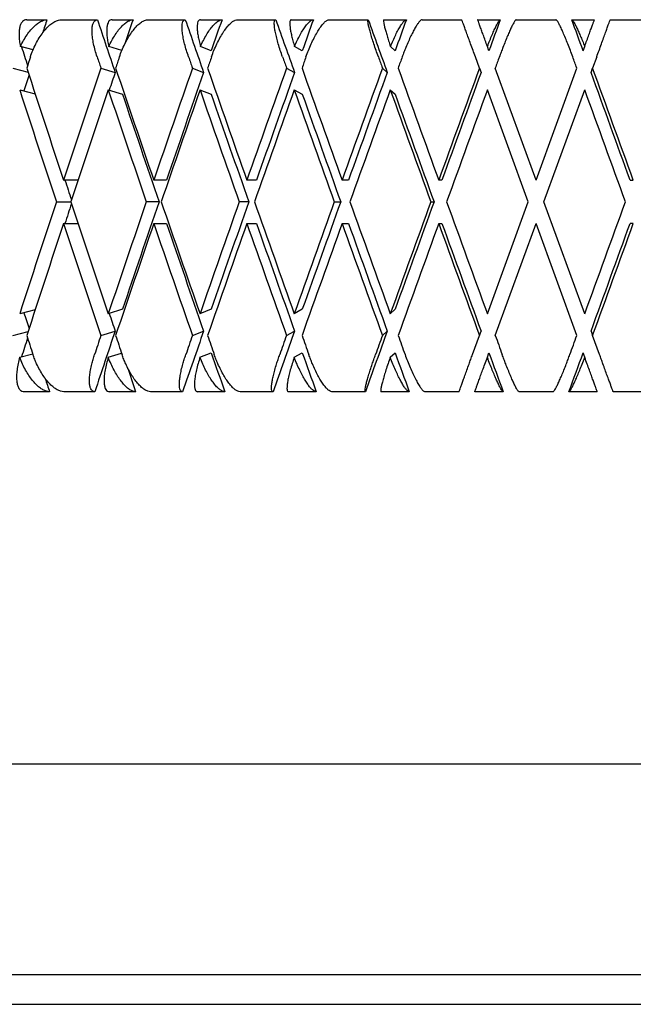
# Model space of a CAD drawing. Header units: millimetres. Extents: x 8 to 740, y 12 to 985.
# Tile 53 of 64: x 604 to 612, y 564 to 577. Entities that reach past the tile are written whole.
import ezdxf

# ---------------------------------------------------------------- set-up
doc = ezdxf.new("R2010")
doc.units = ezdxf.units.MM

msp = doc.modelspace()

# ---------------------------------------------------------------- linework, layer by layer
at = {"color": 7, "linetype": 'Continuous', "lineweight": 30}
for p, q in [((604.236, 577.477), (604.507, 577.477)), ((604.699, 577.477), (605.185, 577.477)), ((605.381, 577.477), (605.663, 577.477)), ((605.862, 577.477), (606.366, 577.477)), ((606.568, 577.477), (606.859, 577.477)), ((607.064, 577.477), (607.582, 577.477)), ((607.789, 577.477), (608.087, 577.477)), ((608.296, 577.477), (608.823, 577.477)), ((609.034, 577.477), (609.336, 577.477)), ((609.548, 577.477), (610.081, 577.477)), ((610.294, 577.477), (610.598, 577.477)), ((610.811, 577.477), (611.346, 577.477)), ((611.559, 577.477), (611.863, 577.477)), ((612.076, 577.477), (612.608, 577.477)), ((604.321, 577.073), (604.15, 577.117)), ((605.512, 577.063), (605.338, 577.117)), ((606.713, 577.06), (606.569, 577.117)), ((607.938, 577.06), (607.834, 577.117)), ((609.185, 577.06), (609.122, 577.117)), ((610.446, 577.06), (610.425, 577.117)), ((611.711, 577.06), (611.732, 577.117)), ((610.318, 576.828), (610.263, 576.977)), ((611.894, 576.977), (611.839, 576.827)), ((604.046, 576.828), (604.253, 576.774)), ((605.232, 576.828), (605.423, 576.768)), ((606.461, 576.828), (606.612, 576.768)), ((607.725, 576.828), (607.834, 576.768)), ((609.014, 576.828), (609.079, 576.768)), ((610.318, 576.828), (610.339, 576.768)), ((611.078, 575.322), (610.531, 576.827)), ((611.078, 575.322), (611.626, 576.828)), ((611.817, 576.767), (611.839, 576.827)), ((604.14, 576.535), (604.348, 576.481)), ((605.329, 576.535), (605.522, 576.475)), ((606.562, 576.535), (606.713, 576.475)), ((607.829, 576.535), (607.938, 576.475)), ((609.12, 576.535), (609.185, 576.475)), ((610.972, 575.03), (610.424, 576.535)), ((611.185, 575.03), (611.733, 576.535)), ((604.924, 575.322), (604.729, 575.322)), ((606.113, 575.322), (605.942, 575.322)), ((607.322, 575.322), (607.193, 575.322)), ((608.559, 575.322), (608.472, 575.322)), ((609.814, 575.322), (609.771, 575.322)), ((612.342, 575.322), (612.385, 575.322)), ((604.633, 575.03), (604.826, 575.03)), ((606.013, 575.03), (605.842, 575.03)), ((607.219, 575.03), (607.09, 575.03)), ((608.367, 575.03), (608.454, 575.03)), ((609.665, 575.03), (609.708, 575.03)), ((610.424, 573.525), (610.972, 575.03)), ((611.733, 573.525), (611.185, 575.03)), ((604.729, 574.738), (604.923, 574.738)), ((605.942, 574.738), (606.113, 574.738)), ((607.193, 574.738), (607.322, 574.738)), ((608.472, 574.738), (608.559, 574.738)), ((609.771, 574.738), (609.814, 574.738)), ((610.531, 573.232), (611.078, 574.738)), ((611.626, 573.232), (611.078, 574.738)), ((612.385, 574.738), (612.342, 574.738)), ((604.348, 573.579), (604.14, 573.525)), ((605.522, 573.585), (605.33, 573.525)), ((606.713, 573.585), (606.563, 573.525)), ((607.938, 573.585), (607.829, 573.525)), ((609.185, 573.585), (609.12, 573.525)), ((604.046, 573.232), (604.253, 573.286)), ((605.232, 573.232), (605.423, 573.292)), ((606.461, 573.232), (606.612, 573.292)), ((607.725, 573.232), (607.834, 573.292)), ((609.014, 573.232), (609.079, 573.292)), ((610.225, 572.977), (610.318, 573.232)), ((610.318, 573.232), (610.339, 573.292)), ((611.817, 573.292), (611.839, 573.232)), ((611.932, 572.977), (611.839, 573.232)), ((604.141, 572.94), (604.316, 572.986)), ((605.331, 572.94), (605.509, 572.996)), ((606.563, 572.94), (606.713, 573)), ((607.83, 572.94), (607.938, 573)), ((609.12, 572.94), (609.185, 573)), ((610.424, 572.94), (610.446, 573)), ((611.733, 572.94), (611.711, 573)), ((604.541, 572.477), (604.202, 572.477)), ((605.15, 572.477), (604.733, 572.477)), ((605.699, 572.477), (605.346, 572.477)), ((606.329, 572.477), (605.898, 572.477)), ((606.896, 572.477), (606.532, 572.477)), ((607.544, 572.477), (607.101, 572.477)), ((608.124, 572.477), (607.752, 572.477)), ((608.785, 572.477), (608.334, 572.477)), ((609.374, 572.477), (608.996, 572.477)), ((610.043, 572.477), (609.586, 572.477)), ((610.636, 572.477), (610.256, 572.477)), ((611.308, 572.477), (610.85, 572.477)), ((611.901, 572.477), (611.521, 572.477)), ((612.57, 572.477), (612.114, 572.477)), ((598.472, 564.643), (610.972, 564.643)), ((610.972, 564.643), (623.472, 564.643)), ((610.972, 564.243), (598.949, 564.243)), ((622.995, 564.243), (610.972, 564.243))]:
    msp.add_line(p, q, dxfattribs=at)
for centre, major_axis, ratio, start_param, end_param in [((610.972, 575.03), (12.928, 39.781), 0.165076, 1.562916, 1.567376), ((610.972, 575.03), (-13.807, 39.809), 0.111284, 1.470745, 1.488586), ((610.972, 575.03), (13.413, 39.795), 0.13843, 1.555946, 1.564107), ((610.972, 575.03), (-14.111, 39.821), 0.083767, 1.479647, 1.497488), ((610.972, 575.03), (13.807, 39.809), 0.111284, 1.5479, 1.558394), ((610.972, 575.03), (-14.328, 39.83), 0.055984, 1.489187, 1.507027), ((610.972, 575.03), (14.111, 39.821), 0.083767, 1.538998, 1.549492), ((610.972, 575.03), (-14.457, 39.836), 0.028033, 1.499149, 1.51699), ((610.972, 575.03), (14.328, 39.83), 0.055984, 1.529458, 1.539952), ((610.972, 575.03), (14.457, 39.836), 0.028033, 1.519496, 1.52999), ((610.972, 575.615), (-14.457, 39.836), 0.028033, 4.738503, 4.74899), ((610.972, 575.03), (-13.413, 39.795), 0.13843, 1.471848, 1.47819), ((610.972, 574.445), (13.373, 41.153), 0.165076, 1.562907, 1.566553), ((610.972, 575.03), (-14.283, 41.181), 0.111284, 1.484947, 1.488586), ((610.972, 574.445), (13.875, 41.167), 0.13843, 1.555937, 1.559583), ((610.972, 575.03), (-14.598, 41.194), 0.083767, 1.493849, 1.497488), ((610.972, 574.445), (14.283, 41.181), 0.111284, 1.547891, 1.551537), ((610.972, 575.03), (-14.822, 41.204), 0.055984, 1.503388, 1.507027), ((610.972, 574.445), (14.598, 41.194), 0.083767, 1.538989, 1.542635), ((610.972, 575.03), (-14.955, 41.21), 0.028033, 1.513351, 1.51699), ((610.972, 574.445), (14.822, 41.204), 0.055984, 1.529449, 1.533096), ((610.972, 574.445), (14.955, 41.21), 0.028033, 1.519487, 1.523133), ((610.972, 575.03), (-14.955, 41.21), 0.028033, 4.745849, 4.749488), ((610.972, 575.615), (-13.875, 41.167), 0.13843, 1.494743, 1.531268), ((610.972, 575.03), (13.875, 41.167), 0.13843, 1.573786, 1.610325), ((610.972, 575.03), (13.413, 39.795), 0.13843, 1.573786, 1.579732), ((610.972, 575.615), (-14.283, 41.181), 0.111284, 1.502789, 1.539314), ((610.972, 575.03), (14.283, 41.181), 0.111284, 1.56574, 1.602279), ((610.972, 575.03), (13.807, 39.809), 0.111284, 1.56574, 1.602034), ((610.972, 575.615), (-14.598, 41.194), 0.083767, 1.511691, 1.548216), ((610.972, 575.03), (14.598, 41.194), 0.083767, 1.556838, 1.593377), ((610.972, 575.03), (14.111, 39.821), 0.083767, 1.556838, 1.593132), ((610.972, 575.615), (-14.822, 41.204), 0.055984, 1.521231, 1.557755), ((610.972, 575.03), (14.822, 41.204), 0.055984, 1.547299, 1.583837), ((610.972, 575.03), (14.328, 39.83), 0.055984, 1.547299, 1.583593), ((610.972, 575.615), (-14.955, 41.21), 0.028033, 1.531193, 1.567718), ((610.972, 575.03), (14.955, 41.21), 0.028033, 1.537336, 1.573875), ((610.972, 575.03), (14.457, 39.836), 0.028033, 1.537336, 1.57363), ((610.972, 575.615), (-14.457, 39.836), 0.028033, 4.694877, 4.731156), ((610.972, 575.615), (-14.955, 41.21), 0.028033, 4.695121, 4.731646), ((610.972, 575.03), (12.928, 39.781), 0.165076, 1.581599, 1.586966), ((610.972, 575.03), (-13.875, 41.167), 0.13843, 1.487641, 1.524173), ((610.972, 574.445), (13.875, 41.167), 0.13843, 1.566687, 1.60323), ((610.972, 575.03), (-14.283, 41.181), 0.111284, 1.49569, 1.532219), ((610.972, 575.03), (-13.807, 39.809), 0.111284, 1.495932, 1.532219), ((610.972, 574.445), (14.283, 41.181), 0.111284, 1.558641, 1.595184), ((610.972, 575.03), (-14.598, 41.194), 0.083767, 1.504592, 1.541121), ((610.972, 575.03), (-14.111, 39.821), 0.083767, 1.504834, 1.541121), ((610.972, 574.445), (14.598, 41.194), 0.083767, 1.549737, 1.586282), ((610.972, 575.03), (-14.822, 41.204), 0.055984, 1.514129, 1.550661), ((610.972, 575.03), (-14.328, 39.83), 0.055984, 1.514374, 1.550661), ((610.972, 574.445), (14.822, 41.204), 0.055984, 1.540197, 1.576742), ((610.972, 575.03), (-14.955, 41.21), 0.028033, 1.524091, 1.560623), ((610.972, 575.03), (-14.457, 39.836), 0.028033, 1.524336, 1.560623), ((610.972, 574.445), (14.955, 41.21), 0.028033, 1.530235, 1.56678), ((610.972, 575.03), (-14.955, 41.21), 0.028033, 4.702216, 4.738748), ((610.972, 575.03), (-13.413, 39.795), 0.13843, 1.516834, 1.523499), ((610.972, 575.03), (13.875, 41.167), 0.13843, 1.61742, 1.653952), ((610.972, 575.615), (-13.875, 41.167), 0.13843, 1.538362, 1.574908), ((610.972, 575.03), (14.283, 41.181), 0.111284, 1.609373, 1.645905), ((610.972, 575.03), (13.807, 39.809), 0.111284, 1.609373, 1.64566), ((610.972, 575.615), (-14.283, 41.181), 0.111284, 1.546409, 1.582954), ((610.972, 575.03), (14.598, 41.194), 0.083767, 1.600471, 1.637003), ((610.972, 575.03), (14.111, 39.821), 0.083767, 1.600471, 1.636759), ((610.972, 575.615), (-14.598, 41.194), 0.083767, 1.555311, 1.591856), ((610.972, 575.03), (14.822, 41.204), 0.055984, 1.590932, 1.627464), ((610.972, 575.03), (14.328, 39.83), 0.055984, 1.590932, 1.627219), ((610.972, 575.615), (-14.822, 41.204), 0.055984, 1.56485, 1.601395), ((610.972, 575.03), (14.955, 41.21), 0.028033, 1.580969, 1.617501), ((610.972, 575.03), (14.457, 39.836), 0.028033, 1.580969, 1.617257), ((610.972, 575.615), (-14.955, 41.21), 0.028033, 1.574813, 1.611358), ((610.972, 575.03), (14.955, 41.21), 0.028033, 4.68603, 4.722562), ((610.972, 575.03), (13.413, 39.795), 0.13843, 1.618094, 1.624759), ((610.972, 574.445), (13.875, 41.167), 0.13843, 1.610325, 1.64685), ((610.972, 575.03), (-13.875, 41.167), 0.13843, 1.531268, 1.567806), ((610.972, 574.445), (14.283, 41.181), 0.111284, 1.602279, 1.638804), ((610.972, 575.03), (-14.283, 41.181), 0.111284, 1.539314, 1.575852), ((610.972, 575.03), (-13.807, 39.809), 0.111284, 1.539558, 1.575852), ((610.972, 574.445), (14.598, 41.194), 0.083767, 1.593377, 1.629902), ((610.972, 575.03), (-14.598, 41.194), 0.083767, 1.548216, 1.584754), ((610.972, 575.03), (-14.111, 39.821), 0.083767, 1.54846, 1.584754), ((610.972, 574.445), (14.822, 41.204), 0.055984, 1.583837, 1.620362), ((610.972, 575.03), (-14.822, 41.204), 0.055984, 1.557755, 1.594294), ((610.972, 575.03), (-14.328, 39.83), 0.055984, 1.558, 1.594294), ((610.972, 574.445), (14.955, 41.21), 0.028033, 1.573875, 1.6104), ((610.972, 575.03), (-14.955, 41.21), 0.028033, 1.567718, 1.604256), ((610.972, 575.03), (-14.457, 39.836), 0.028033, 1.567962, 1.604256), ((610.972, 574.445), (14.457, 39.836), 0.028033, 4.693622, 4.729901), ((610.972, 574.445), (14.955, 41.21), 0.028033, 4.693132, 4.729657), ((610.972, 575.03), (-12.928, 39.781), 0.165076, 1.554627, 1.559993), ((610.972, 575.03), (-13.413, 39.795), 0.13843, 1.561861, 1.567806), ((610.972, 575.03), (13.413, 39.795), 0.13843, 1.663403, 1.669744), ((610.972, 575.615), (-13.373, 41.153), 0.165076, 1.575039, 1.58124), ((610.972, 575.03), (14.283, 41.181), 0.111284, 1.653007, 1.659198), ((610.972, 575.03), (13.807, 39.809), 0.111284, 1.653007, 1.673489), ((610.972, 575.615), (-13.875, 41.167), 0.13843, 1.582009, 1.58821), ((610.972, 575.03), (14.111, 39.821), 0.083767, 1.644105, 1.664587), ((610.972, 575.03), (14.598, 41.194), 0.083767, 1.644105, 1.650296), ((610.972, 575.615), (-14.283, 41.181), 0.111284, 1.590056, 1.596256), ((610.972, 575.03), (14.328, 39.83), 0.055984, 1.634565, 1.655048), ((610.972, 575.03), (14.822, 41.204), 0.055984, 1.634565, 1.640756), ((610.972, 575.615), (-14.598, 41.194), 0.083767, 1.598957, 1.605158), ((610.972, 575.03), (14.457, 39.836), 0.028033, 1.624603, 1.645085), ((610.972, 575.03), (14.955, 41.21), 0.028033, 1.624603, 1.630794), ((610.972, 575.615), (-14.822, 41.204), 0.055984, 1.608497, 1.614697), ((610.972, 575.615), (-14.955, 41.21), 0.028033, 1.618459, 1.62466), ((610.972, 575.03), (14.955, 41.21), 0.028033, 4.672738, 4.678929), ((610.972, 575.03), (-13.807, 39.809), 0.111284, 1.583199, 1.596335), ((610.972, 575.03), (-14.111, 39.821), 0.083767, 1.592101, 1.605237), ((610.972, 575.03), (-14.328, 39.83), 0.055984, 1.60164, 1.614777), ((610.972, 575.03), (-14.457, 39.836), 0.028033, 1.611603, 1.624739), ((610.972, 574.445), (14.457, 39.836), 0.028033, 4.673148, 4.686275), ((610.972, 575.03), (-13.413, 39.795), 0.13843, 1.579976, 1.588289), ((610.972, 575.03), (-12.928, 39.781), 0.165076, 1.576808, 1.581319)]:
    msp.add_ellipse(centre, major_axis=major_axis, ratio=ratio, start_param=start_param, end_param=end_param, dxfattribs=at)
for points, knots in [([(604.236, 577.477), (604.225, 577.476), (604.203, 577.474), (604.177, 577.453), (604.155, 577.422), (604.14, 577.379), (604.132, 577.325), (604.131, 577.263), (604.136, 577.193), (604.145, 577.143), (604.15, 577.117)], [0, 0, 0, 0, 0.121172, 0.245978, 0.367117, 0.49156, 0.616821, 0.745339, 0.871171, 1, 1, 1, 1]), ([(604.15, 577.117), (604.163, 577.145), (604.191, 577.2), (604.238, 577.275), (604.29, 577.342), (604.342, 577.397), (604.395, 577.439), (604.44, 577.463), (604.478, 577.475), (604.497, 577.477), (604.507, 577.477)], [0, 0, 0, 0, 0.137628, 0.279151, 0.416817, 0.558784, 0.691042, 0.827634, 0.913195, 1, 1, 1, 1]), ([(604.284, 576.977), (604.295, 577.007), (604.316, 577.066), (604.356, 577.152), (604.402, 577.234), (604.452, 577.306), (604.506, 577.369), (604.559, 577.419), (604.612, 577.454), (604.658, 577.474), (604.686, 577.476), (604.699, 577.477)], [0, 0, 0, 0, 0.114606, 0.23252, 0.347132, 0.465168, 0.577786, 0.694016, 0.800844, 0.911181, 1, 1, 1, 1]), ([(605.181, 576.977), (605.172, 577.007), (605.153, 577.066), (605.133, 577.152), (605.118, 577.233), (605.112, 577.306), (605.113, 577.369), (605.122, 577.418), (605.138, 577.454), (605.159, 577.474), (605.177, 577.476), (605.185, 577.477)], [0, 0, 0, 0, 0.114542, 0.23238, 0.34693, 0.464926, 0.577123, 0.692931, 0.799182, 0.908911, 1, 1, 1, 1]), ([(605.381, 577.477), (605.372, 577.476), (605.355, 577.474), (605.334, 577.453), (605.32, 577.422), (605.311, 577.379), (605.308, 577.325), (605.312, 577.263), (605.321, 577.193), (605.332, 577.143), (605.338, 577.117)], [0, 0, 0, 0, 0.121172, 0.245978, 0.367117, 0.49156, 0.616821, 0.745339, 0.871171, 1, 1, 1, 1]), ([(605.338, 577.117), (605.351, 577.145), (605.378, 577.2), (605.423, 577.275), (605.47, 577.342), (605.518, 577.397), (605.566, 577.439), (605.606, 577.463), (605.638, 577.475), (605.655, 577.477), (605.663, 577.477)], [0, 0, 0, 0, 0.137628, 0.279151, 0.416817, 0.558784, 0.691042, 0.827634, 0.913195, 1, 1, 1, 1]), ([(605.48, 576.977), (605.491, 577.007), (605.512, 577.066), (605.552, 577.152), (605.596, 577.234), (605.643, 577.306), (605.692, 577.369), (605.74, 577.419), (605.787, 577.454), (605.828, 577.474), (605.851, 577.476), (605.862, 577.477)], [0, 0, 0, 0, 0.114606, 0.23252, 0.347132, 0.465168, 0.577786, 0.694016, 0.800844, 0.911181, 1, 1, 1, 1]), ([(606.409, 576.977), (606.4, 577.007), (606.38, 577.066), (606.356, 577.152), (606.338, 577.233), (606.326, 577.306), (606.322, 577.369), (606.324, 577.418), (606.332, 577.454), (606.346, 577.474), (606.36, 577.476), (606.366, 577.477)], [0, 0, 0, 0, 0.114542, 0.23238, 0.34693, 0.464926, 0.577123, 0.692931, 0.799182, 0.908911, 1, 1, 1, 1]), ([(606.568, 577.477), (606.562, 577.476), (606.549, 577.474), (606.535, 577.453), (606.527, 577.422), (606.524, 577.379), (606.527, 577.325), (606.536, 577.263), (606.549, 577.193), (606.563, 577.143), (606.569, 577.117)], [0, 0, 0, 0, 0.121172, 0.245978, 0.367117, 0.49156, 0.616821, 0.745339, 0.871171, 1, 1, 1, 1]), ([(606.569, 577.117), (606.582, 577.145), (606.608, 577.2), (606.65, 577.275), (606.693, 577.342), (606.736, 577.397), (606.778, 577.439), (606.812, 577.463), (606.839, 577.475), (606.852, 577.477), (606.859, 577.477)], [0, 0, 0, 0, 0.137628, 0.279151, 0.416817, 0.558784, 0.691042, 0.827634, 0.913195, 1, 1, 1, 1]), ([(606.717, 576.977), (606.728, 577.007), (606.75, 577.066), (606.789, 577.152), (606.83, 577.234), (606.874, 577.306), (606.918, 577.369), (606.961, 577.419), (607.002, 577.454), (607.036, 577.474), (607.056, 577.476), (607.064, 577.477)], [0, 0, 0, 0, 0.114606, 0.23252, 0.347132, 0.465168, 0.577786, 0.694016, 0.800844, 0.911181, 1, 1, 1, 1]), ([(607.672, 576.977), (607.662, 577.007), (607.641, 577.066), (607.615, 577.152), (607.593, 577.233), (607.576, 577.306), (607.565, 577.369), (607.561, 577.418), (607.562, 577.454), (607.569, 577.474), (607.578, 577.476), (607.582, 577.477)], [0, 0, 0, 0, 0.114542, 0.23238, 0.34693, 0.464926, 0.577123, 0.692931, 0.799182, 0.908911, 1, 1, 1, 1]), ([(607.789, 577.477), (607.785, 577.476), (607.776, 577.474), (607.77, 577.453), (607.768, 577.422), (607.772, 577.379), (607.78, 577.325), (607.794, 577.263), (607.811, 577.193), (607.826, 577.143), (607.834, 577.117)], [0, 0, 0, 0, 0.1211723, 0.2459781, 0.3671171, 0.4915599, 0.6168215, 0.7453387, 0.8711714, 1, 1, 1, 1]), ([(607.834, 577.117), (607.846, 577.145), (607.87, 577.2), (607.909, 577.275), (607.948, 577.342), (607.986, 577.397), (608.022, 577.439), (608.049, 577.463), (608.071, 577.475), (608.081, 577.477), (608.087, 577.477)], [0, 0, 0, 0, 0.137628, 0.279151, 0.416817, 0.558784, 0.691042, 0.827634, 0.913195, 1, 1, 1, 1]), ([(607.987, 576.977), (607.998, 577.007), (608.02, 577.066), (608.057, 577.152), (608.096, 577.234), (608.136, 577.306), (608.176, 577.369), (608.213, 577.419), (608.246, 577.454), (608.275, 577.474), (608.289, 577.476), (608.296, 577.477)], [0, 0, 0, 0, 0.114606, 0.23252, 0.347132, 0.465168, 0.577786, 0.694016, 0.800844, 0.911181, 1, 1, 1, 1]), ([(608.96, 576.977), (608.95, 577.007), (608.928, 577.066), (608.899, 577.152), (608.873, 577.233), (608.852, 577.306), (608.835, 577.369), (608.823, 577.418), (608.818, 577.454), (608.818, 577.474), (608.821, 577.476), (608.823, 577.477)], [0, 0, 0, 0, 0.114542, 0.23238, 0.34693, 0.464926, 0.577123, 0.692931, 0.799182, 0.908911, 1, 1, 1, 1]), ([(609.034, 577.477), (609.032, 577.476), (609.028, 577.474), (609.029, 577.453), (609.034, 577.422), (609.043, 577.379), (609.058, 577.325), (609.076, 577.263), (609.097, 577.193), (609.114, 577.143), (609.122, 577.117)], [0, 0, 0, 0, 0.121172, 0.245978, 0.367117, 0.49156, 0.616821, 0.745339, 0.871171, 1, 1, 1, 1]), ([(609.122, 577.117), (609.134, 577.145), (609.157, 577.2), (609.192, 577.275), (609.227, 577.342), (609.259, 577.397), (609.288, 577.439), (609.309, 577.463), (609.325, 577.475), (609.333, 577.477), (609.336, 577.477)], [0, 0, 0, 0, 0.137628, 0.279151, 0.416817, 0.558784, 0.691042, 0.827634, 0.913195, 1, 1, 1, 1]), ([(609.548, 577.477), (609.543, 577.476), (609.533, 577.474), (609.511, 577.453), (609.487, 577.421), (609.459, 577.378), (609.429, 577.323), (609.397, 577.259), (609.363, 577.185), (609.331, 577.112), (609.304, 577.042), (609.288, 576.999), (609.28, 576.977)], [0, 0, 0, 0, 0.099288, 0.201568, 0.300823, 0.402759, 0.505896, 0.611709, 0.720886, 0.83298, 0.91588, 1, 1, 1, 1]), ([(610.263, 576.977), (610.252, 577.007), (610.231, 577.066), (610.2, 577.152), (610.17, 577.233), (610.144, 577.306), (610.121, 577.369), (610.103, 577.418), (610.09, 577.454), (610.082, 577.474), (610.082, 577.476), (610.081, 577.477)], [0, 0, 0, 0, 0.114542, 0.23238, 0.34693, 0.464926, 0.577123, 0.692931, 0.799182, 0.908911, 1, 1, 1, 1]), ([(610.425, 577.117), (610.415, 577.145), (610.395, 577.199), (610.368, 577.274), (610.344, 577.341), (610.324, 577.396), (610.308, 577.439), (610.299, 577.463), (610.295, 577.475), (610.294, 577.477), (610.294, 577.477)], [0, 0, 0, 0, 0.137132, 0.278138, 0.415311, 0.55678, 0.688393, 0.82431, 0.911495, 1, 1, 1, 1]), ([(610.425, 577.117), (610.436, 577.145), (610.457, 577.2), (610.489, 577.275), (610.518, 577.342), (610.545, 577.397), (610.567, 577.439), (610.582, 577.463), (610.592, 577.475), (610.596, 577.477), (610.598, 577.477)], [0, 0, 0, 0, 0.137628, 0.279151, 0.416817, 0.558784, 0.691042, 0.827634, 0.913195, 1, 1, 1, 1]), ([(610.811, 577.477), (610.808, 577.476), (610.803, 577.474), (610.788, 577.453), (610.77, 577.421), (610.748, 577.378), (610.723, 577.323), (610.695, 577.259), (610.665, 577.185), (610.636, 577.112), (610.609, 577.042), (610.593, 576.999), (610.585, 576.977)], [0, 0, 0, 0, 0.099288, 0.201568, 0.300823, 0.402759, 0.505896, 0.611709, 0.720886, 0.83298, 0.91588, 1, 1, 1, 1]), ([(611.572, 576.977), (611.561, 577.007), (611.539, 577.066), (611.506, 577.152), (611.473, 577.233), (611.442, 577.306), (611.413, 577.369), (611.389, 577.418), (611.369, 577.454), (611.354, 577.474), (611.348, 577.476), (611.346, 577.477)], [0, 0, 0, 0, 0.1145416, 0.23238, 0.3469304, 0.4649256, 0.5771225, 0.6929312, 0.7991817, 0.9089106, 1, 1, 1, 1]), ([(611.559, 577.477), (611.562, 577.476), (611.567, 577.474), (611.582, 577.453), (611.6, 577.422), (611.621, 577.379), (611.646, 577.325), (611.673, 577.263), (611.702, 577.193), (611.722, 577.143), (611.732, 577.117)], [0, 0, 0, 0, 0.121172, 0.245978, 0.367117, 0.49156, 0.616821, 0.745339, 0.871171, 1, 1, 1, 1]), ([(611.732, 577.117), (611.742, 577.145), (611.762, 577.2), (611.789, 577.275), (611.813, 577.342), (611.833, 577.397), (611.849, 577.439), (611.858, 577.463), (611.862, 577.475), (611.863, 577.477), (611.863, 577.477)], [0, 0, 0, 0, 0.137628, 0.279151, 0.416817, 0.558784, 0.691042, 0.827634, 0.913195, 1, 1, 1, 1]), ([(611.894, 576.977), (611.904, 577.007), (611.926, 577.066), (611.957, 577.152), (611.987, 577.234), (612.013, 577.306), (612.036, 577.369), (612.054, 577.419), (612.067, 577.454), (612.074, 577.474), (612.075, 577.476), (612.076, 577.477)], [0, 0, 0, 0, 0.114606, 0.23252, 0.347132, 0.465168, 0.577786, 0.694016, 0.800844, 0.911181, 1, 1, 1, 1]), ([(604.141, 572.94), (604.133, 572.911), (604.117, 572.853), (604.103, 572.769), (604.097, 572.691), (604.099, 572.622), (604.109, 572.564), (604.127, 572.521), (604.153, 572.491), (604.179, 572.479), (604.197, 572.478), (604.202, 572.477)], [0, 0, 0, 0, 0.119854, 0.243135, 0.363008, 0.486545, 0.60299, 0.72322, 0.833004, 0.946354, 1, 1, 1, 1]), ([(604.541, 572.477), (604.528, 572.479), (604.499, 572.481), (604.453, 572.502), (604.406, 572.533), (604.357, 572.577), (604.309, 572.631), (604.263, 572.695), (604.218, 572.768), (604.176, 572.85), (604.153, 572.909), (604.141, 572.94)], [0, 0, 0, 0, 0.104109, 0.21135, 0.315427, 0.422327, 0.53026, 0.640996, 0.755227, 0.8725, 1, 1, 1, 1]), ([(604.733, 572.477), (604.719, 572.479), (604.691, 572.481), (604.645, 572.502), (604.597, 572.534), (604.548, 572.577), (604.5, 572.632), (604.453, 572.696), (604.408, 572.77), (604.371, 572.843), (604.341, 572.913), (604.326, 572.956), (604.319, 572.977)], [0, 0, 0, 0, 0.099346, 0.201688, 0.301, 0.402993, 0.506234, 0.612154, 0.721444, 0.833657, 0.916225, 1, 1, 1, 1]), ([(605.15, 572.477), (605.141, 572.479), (605.123, 572.481), (605.103, 572.502), (605.088, 572.533), (605.079, 572.577), (605.077, 572.631), (605.08, 572.695), (605.091, 572.768), (605.106, 572.841), (605.125, 572.912), (605.139, 572.956), (605.146, 572.977)], [0, 0, 0, 0, 0.099032, 0.201043, 0.300045, 0.401731, 0.504401, 0.609736, 0.718397, 0.82995, 0.914331, 1, 1, 1, 1]), ([(605.331, 572.94), (605.322, 572.911), (605.305, 572.853), (605.287, 572.769), (605.276, 572.691), (605.273, 572.622), (605.277, 572.564), (605.288, 572.521), (605.307, 572.491), (605.327, 572.479), (605.341, 572.478), (605.346, 572.477)], [0, 0, 0, 0, 0.119854, 0.243135, 0.363008, 0.486545, 0.60299, 0.72322, 0.833004, 0.946354, 1, 1, 1, 1]), ([(605.699, 572.477), (605.687, 572.479), (605.663, 572.481), (605.623, 572.502), (605.58, 572.533), (605.537, 572.577), (605.493, 572.631), (605.449, 572.695), (605.407, 572.768), (605.366, 572.85), (605.343, 572.909), (605.331, 572.94)], [0, 0, 0, 0, 0.1041095, 0.2113502, 0.3154274, 0.4223267, 0.5302604, 0.6409957, 0.7552272, 0.8724997, 1, 1, 1, 1]), ([(605.898, 572.477), (605.886, 572.479), (605.862, 572.481), (605.821, 572.502), (605.779, 572.534), (605.735, 572.577), (605.691, 572.632), (605.647, 572.696), (605.604, 572.77), (605.568, 572.843), (605.538, 572.913), (605.523, 572.956), (605.516, 572.977)], [0, 0, 0, 0, 0.099346, 0.201688, 0.301, 0.402993, 0.506234, 0.612154, 0.721444, 0.833657, 0.916225, 1, 1, 1, 1]), ([(606.329, 572.477), (606.323, 572.479), (606.31, 572.481), (606.296, 572.502), (606.288, 572.533), (606.285, 572.577), (606.288, 572.631), (606.297, 572.695), (606.311, 572.768), (606.33, 572.841), (606.351, 572.912), (606.366, 572.956), (606.373, 572.977)], [0, 0, 0, 0, 0.099032, 0.201043, 0.300045, 0.401731, 0.504401, 0.609736, 0.718397, 0.82995, 0.914331, 1, 1, 1, 1]), ([(606.563, 572.94), (606.554, 572.911), (606.536, 572.853), (606.515, 572.769), (606.499, 572.691), (606.49, 572.622), (606.488, 572.564), (606.492, 572.521), (606.504, 572.491), (606.518, 572.479), (606.528, 572.478), (606.532, 572.477)], [0, 0, 0, 0, 0.119854, 0.243135, 0.363008, 0.486545, 0.60299, 0.72322, 0.833004, 0.946354, 1, 1, 1, 1]), ([(606.896, 572.477), (606.886, 572.479), (606.867, 572.481), (606.833, 572.502), (606.796, 572.533), (606.758, 572.577), (606.718, 572.631), (606.678, 572.695), (606.638, 572.768), (606.599, 572.85), (606.576, 572.909), (606.563, 572.94)], [0, 0, 0, 0, 0.1041095, 0.2113502, 0.3154274, 0.4223267, 0.5302604, 0.6409957, 0.7552272, 0.8724997, 1, 1, 1, 1]), ([(607.101, 572.477), (607.091, 572.479), (607.072, 572.481), (607.037, 572.502), (607.001, 572.534), (606.962, 572.577), (606.922, 572.632), (606.882, 572.696), (606.842, 572.77), (606.807, 572.843), (606.777, 572.913), (606.762, 572.956), (606.754, 572.977)], [0, 0, 0, 0, 0.099346, 0.201688, 0.301, 0.402993, 0.506234, 0.612154, 0.721444, 0.833657, 0.916225, 1, 1, 1, 1]), ([(607.544, 572.477), (607.54, 572.479), (607.531, 572.481), (607.525, 572.502), (607.523, 572.533), (607.527, 572.577), (607.535, 572.631), (607.549, 572.695), (607.568, 572.768), (607.589, 572.841), (607.612, 572.912), (607.627, 572.956), (607.635, 572.977)], [0, 0, 0, 0, 0.099032, 0.201043, 0.300045, 0.401731, 0.504401, 0.609736, 0.718397, 0.82995, 0.914331, 1, 1, 1, 1]), ([(607.83, 572.94), (607.82, 572.911), (607.801, 572.853), (607.776, 572.769), (607.756, 572.691), (607.741, 572.622), (607.733, 572.564), (607.731, 572.521), (607.735, 572.491), (607.742, 572.479), (607.75, 572.478), (607.752, 572.477)], [0, 0, 0, 0, 0.1198541, 0.2431354, 0.3630084, 0.4865449, 0.6029901, 0.7232198, 0.833004, 0.9463541, 1, 1, 1, 1]), ([(608.124, 572.477), (608.117, 572.479), (608.102, 572.481), (608.074, 572.502), (608.043, 572.533), (608.01, 572.577), (607.975, 572.631), (607.939, 572.695), (607.902, 572.768), (607.865, 572.85), (607.842, 572.909), (607.83, 572.94)], [0, 0, 0, 0, 0.104109, 0.21135, 0.315427, 0.422327, 0.53026, 0.640996, 0.755227, 0.8725, 1, 1, 1, 1]), ([(608.334, 572.477), (608.326, 572.479), (608.311, 572.481), (608.283, 572.502), (608.252, 572.534), (608.219, 572.577), (608.184, 572.632), (608.147, 572.696), (608.11, 572.77), (608.077, 572.843), (608.048, 572.913), (608.033, 572.956), (608.025, 572.977)], [0, 0, 0, 0, 0.0993463, 0.2016876, 0.3010003, 0.4029927, 0.5062342, 0.6121536, 0.7214436, 0.8336571, 0.9162255, 1, 1, 1, 1]), ([(608.785, 572.477), (608.783, 572.479), (608.78, 572.481), (608.78, 572.502), (608.785, 572.533), (608.795, 572.577), (608.809, 572.631), (608.827, 572.695), (608.85, 572.768), (608.874, 572.841), (608.899, 572.912), (608.914, 572.956), (608.922, 572.977)], [0, 0, 0, 0, 0.099032, 0.201043, 0.300045, 0.401731, 0.504401, 0.609736, 0.718397, 0.82995, 0.914331, 1, 1, 1, 1]), ([(609.12, 572.94), (609.11, 572.911), (609.089, 572.853), (609.062, 572.769), (609.037, 572.691), (609.018, 572.622), (609.003, 572.564), (608.994, 572.521), (608.99, 572.491), (608.992, 572.479), (608.995, 572.478), (608.996, 572.477)], [0, 0, 0, 0, 0.1198541, 0.2431354, 0.3630084, 0.4865449, 0.6029901, 0.7232198, 0.833004, 0.9463541, 1, 1, 1, 1]), ([(609.374, 572.477), (609.369, 572.479), (609.359, 572.481), (609.338, 572.502), (609.313, 572.533), (609.286, 572.577), (609.255, 572.631), (609.223, 572.695), (609.19, 572.768), (609.154, 572.85), (609.132, 572.909), (609.12, 572.94)], [0, 0, 0, 0, 0.104109, 0.21135, 0.315427, 0.422327, 0.53026, 0.640996, 0.755227, 0.8725, 1, 1, 1, 1]), ([(609.318, 572.977), (609.329, 572.948), (609.351, 572.889), (609.386, 572.803), (609.423, 572.721), (609.458, 572.648), (609.492, 572.585), (609.523, 572.536), (609.55, 572.501), (609.572, 572.481), (609.582, 572.478), (609.586, 572.477)], [0, 0, 0, 0, 0.114616, 0.23254, 0.34716, 0.465201, 0.577894, 0.694198, 0.801131, 0.911578, 1, 1, 1, 1]), ([(610.043, 572.477), (610.043, 572.479), (610.044, 572.481), (610.052, 572.502), (610.063, 572.533), (610.079, 572.577), (610.099, 572.631), (610.122, 572.695), (610.149, 572.768), (610.175, 572.841), (610.201, 572.912), (610.217, 572.956), (610.225, 572.977)], [0, 0, 0, 0, 0.099032, 0.201043, 0.300045, 0.401731, 0.504401, 0.609736, 0.718397, 0.82995, 0.914331, 1, 1, 1, 1]), ([(610.256, 572.477), (610.256, 572.479), (610.257, 572.481), (610.265, 572.501), (610.276, 572.533), (610.292, 572.576), (610.311, 572.63), (610.334, 572.693), (610.361, 572.766), (610.391, 572.849), (610.413, 572.908), (610.424, 572.94)], [0, 0, 0, 0, 0.103815, 0.210744, 0.31453, 0.421144, 0.52851, 0.638666, 0.752248, 0.868841, 1, 1, 1, 1]), ([(610.636, 572.477), (610.634, 572.479), (610.628, 572.481), (610.614, 572.502), (610.595, 572.533), (610.574, 572.577), (610.549, 572.631), (610.521, 572.695), (610.491, 572.768), (610.458, 572.85), (610.436, 572.909), (610.424, 572.94)], [0, 0, 0, 0, 0.104109, 0.21135, 0.315427, 0.422327, 0.53026, 0.640996, 0.755227, 0.8725, 1, 1, 1, 1]), ([(610.85, 572.477), (610.847, 572.479), (610.841, 572.481), (610.827, 572.502), (610.809, 572.534), (610.787, 572.577), (610.762, 572.632), (610.734, 572.696), (610.703, 572.77), (610.674, 572.843), (610.647, 572.913), (610.631, 572.956), (610.624, 572.977)], [0, 0, 0, 0, 0.099346, 0.201688, 0.301, 0.402993, 0.506234, 0.612154, 0.721444, 0.833657, 0.916225, 1, 1, 1, 1]), ([(611.308, 572.477), (611.31, 572.479), (611.316, 572.481), (611.33, 572.502), (611.349, 572.533), (611.37, 572.577), (611.395, 572.631), (611.423, 572.695), (611.453, 572.768), (611.482, 572.841), (611.509, 572.912), (611.525, 572.956), (611.533, 572.977)], [0, 0, 0, 0, 0.099032, 0.201043, 0.300045, 0.401731, 0.504401, 0.609736, 0.718397, 0.82995, 0.914331, 1, 1, 1, 1]), ([(611.521, 572.477), (611.523, 572.479), (611.529, 572.481), (611.543, 572.501), (611.561, 572.533), (611.583, 572.576), (611.608, 572.63), (611.635, 572.693), (611.665, 572.766), (611.698, 572.849), (611.721, 572.908), (611.733, 572.94)], [0, 0, 0, 0, 0.103815, 0.210744, 0.31453, 0.421144, 0.52851, 0.638666, 0.752248, 0.868841, 1, 1, 1, 1]), ([(611.901, 572.477), (611.901, 572.479), (611.9, 572.481), (611.892, 572.502), (611.881, 572.533), (611.865, 572.577), (611.845, 572.631), (611.822, 572.695), (611.795, 572.768), (611.765, 572.85), (611.744, 572.909), (611.733, 572.94)], [0, 0, 0, 0, 0.104109, 0.21135, 0.315427, 0.422327, 0.53026, 0.640996, 0.755227, 0.8725, 1, 1, 1, 1]), ([(612.114, 572.477), (612.113, 572.479), (612.112, 572.481), (612.105, 572.502), (612.093, 572.534), (612.078, 572.577), (612.058, 572.632), (612.034, 572.696), (612.007, 572.77), (611.981, 572.843), (611.955, 572.913), (611.94, 572.956), (611.932, 572.977)], [0, 0, 0, 0, 0.099346, 0.201688, 0.301, 0.402993, 0.506234, 0.612154, 0.721444, 0.833657, 0.916225, 1, 1, 1, 1]), ([(596.672, 567.477), (596.673, 567.477), (596.675, 567.477), (596.694, 567.477), (596.723, 567.477), (596.761, 567.477), (596.805, 567.477), (596.853, 567.477), (596.909, 567.477), (596.971, 567.477), (597.04, 567.477), (597.112, 567.477), (597.19, 567.477), (597.274, 567.477), (597.365, 567.477), (597.462, 567.477), (597.565, 567.477), (597.688, 567.477), (597.832, 567.477), (598, 567.477), (598.179, 567.477), (598.369, 567.477), (598.569, 567.477), (598.78, 567.477), (599.015, 567.477), (599.277, 567.477), (599.567, 567.477), (599.87, 567.477), (600.186, 567.477), (600.516, 567.477), (600.842, 567.477), (601.162, 567.477), (601.473, 567.477), (601.792, 567.477), (602.118, 567.477), (602.453, 567.477), (602.796, 567.477), (603.141, 567.477), (603.488, 567.477), (603.836, 567.477), (604.189, 567.477), (604.49, 567.477), (604.737, 567.477), (604.929, 567.477), (605.121, 567.477), (605.315, 567.477), (605.511, 567.477), (605.777, 567.477), (606.115, 567.477), (606.526, 567.477), (606.941, 567.477), (607.33, 567.477), (607.691, 567.477), (608.025, 567.477), (608.355, 567.477), (608.725, 567.477), (609.135, 567.477), (609.592, 567.477), (610.051, 567.477), (610.511, 567.477), (610.818, 567.477), (610.972, 567.477)], [0, 0, 0, 0, 0.018289, 0.036547, 0.05479, 0.073032, 0.087375, 0.101734, 0.116117, 0.131336, 0.144922, 0.158495, 0.172059, 0.185622, 0.19919, 0.212768, 0.226363, 0.239981, 0.258391, 0.276765, 0.295117, 0.313463, 0.331819, 0.3502, 0.368622, 0.390555, 0.412438, 0.434299, 0.456162, 0.478054, 0.5, 0.518803, 0.537568, 0.55631, 0.575046, 0.593792, 0.612564, 0.63138, 0.649422, 0.667428, 0.685414, 0.703394, 0.712814, 0.722239, 0.73167, 0.741109, 0.750559, 0.760021, 0.779414, 0.798769, 0.818105, 0.837439, 0.852642, 0.867864, 0.883114, 0.897513, 0.918015, 0.938493, 0.958968, 0.979464, 1, 1, 1, 1]), ([(610.972, 567.477), (611.109, 567.477), (611.383, 567.477), (611.793, 567.477), (612.201, 567.477), (612.58, 567.477), (612.929, 567.477), (613.248, 567.477), (613.572, 567.477), (613.889, 567.477), (614.199, 567.477), (614.496, 567.477), (614.79, 567.477), (615.083, 567.477), (615.374, 567.477), (615.663, 567.477), (615.951, 567.477), (616.27, 567.477), (616.619, 567.477), (616.995, 567.477), (617.367, 567.477), (617.733, 567.477), (618.094, 567.477), (618.449, 567.477), (618.82, 567.477), (619.206, 567.477), (619.603, 567.477), (619.99, 567.477), (620.366, 567.477), (620.731, 567.477), (621.069, 567.477), (621.379, 567.477), (621.664, 567.477), (621.939, 567.477), (622.204, 567.477), (622.46, 567.477), (622.706, 567.477), (622.939, 567.477), (623.159, 567.477), (623.366, 567.477), (623.563, 567.477), (623.72, 567.477), (623.842, 567.477), (623.933, 567.477), (624.021, 567.477), (624.106, 567.477), (624.189, 567.477), (624.296, 567.477), (624.424, 567.477), (624.566, 567.477), (624.694, 567.477), (624.802, 567.477), (624.892, 567.477), (624.966, 567.477), (625.032, 567.477), (625.096, 567.477), (625.156, 567.477), (625.208, 567.477), (625.245, 567.477), (625.268, 567.477), (625.271, 567.477), (625.272, 567.477)], [0, 0, 0, 0, 0.0182921, 0.0365523, 0.0547958, 0.0730376, 0.0873792, 0.1017365, 0.1161166, 0.1313355, 0.1449222, 0.1584948, 0.1720594, 0.1856224, 0.1991899, 0.2127681, 0.2263632, 0.2399814, 0.2583913, 0.2767647, 0.2951169, 0.3134633, 0.3318194, 0.3502004, 0.3686218, 0.3905548, 0.4124385, 0.4342988, 0.4561618, 0.4780535, 0.4999998, 0.5188034, 0.5375681, 0.5563101, 0.5750459, 0.5937918, 0.6125643, 0.6313796, 0.6494217, 0.6674285, 0.6854143, 0.7033938, 0.7128141, 0.7222387, 0.7316697, 0.7411091, 0.750559, 0.7600215, 0.7794136, 0.7987687, 0.8181046, 0.8374395, 0.8526424, 0.8678644, 0.8831142, 0.8975109, 0.9180097, 0.9384866, 0.9589631, 0.9794605, 1, 1, 1, 1])]:
    msp.add_open_spline(points, degree=3, knots=knots, dxfattribs=at)

doc.saveas('drawing.dxf')
